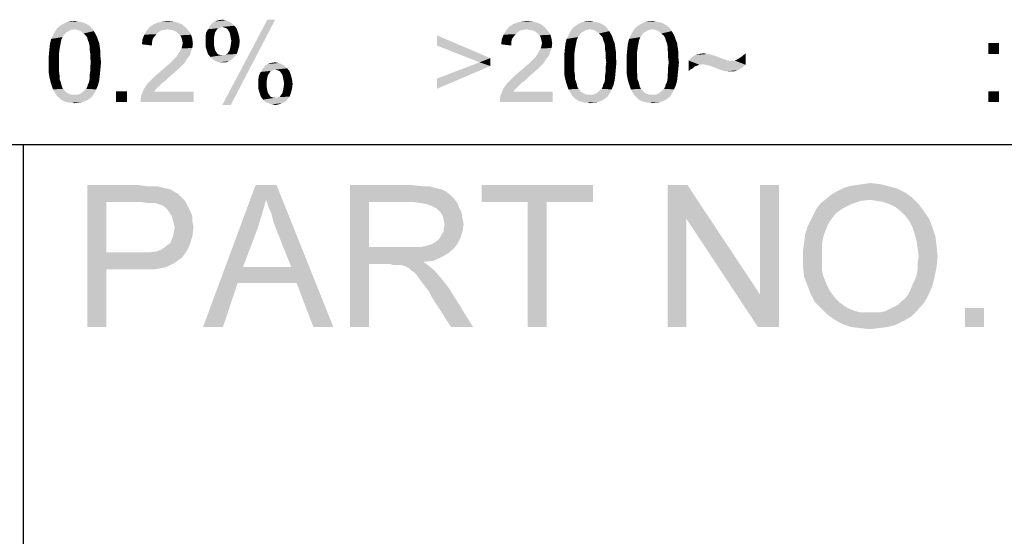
# Model space of a CAD drawing. Extents: x 0 to 841, y 0 to 594.
# Tile 61 of 91: x 743 to 767, y 27 to 40. Entities that reach past the tile are written whole.
import ezdxf

# ---------------------------------------------------------------- set-up
doc = ezdxf.new("R2010")
doc.units = 0
doc.header["$LTSCALE"] = 46.255
doc.header["$MEASUREMENT"] = 0
doc.layers.get('0').update_dxf_attribs({"linetype": 'CONTINUOUS'})

msp = doc.modelspace()

# ---------------------------------------------------------------- linework, layer by layer
at = {"color": 7, "linetype": 'Continuous'}
for p, q in [((601, 37), (814, 37)), ((601, 37), (826, 37)), ((709, 37), (826, 37)), ((743, 37), (743, 22)), ((743, 37), (743, 15))]:
    msp.add_line(p, q, dxfattribs=at)
for points in [[(747.814, 40.065), (747.917, 40.08), (748.006, 40.065)], [(749.221, 40.08), (747.917, 37.976), (749.028, 40.08)], [(747.917, 37.976), (749.221, 40.08), (748.125, 37.976)], [(744.273, 39.843), (743.784, 39.783), (743.843, 39.872)], [(744.273, 39.843), (744.184, 39.828), (743.784, 39.783)], [(744.673, 39.902), (743.843, 39.872), (743.917, 39.931)], [(744.273, 39.843), (743.843, 39.872), (744.673, 39.902)], [(744.554, 39.976), (744.614, 39.946), (743.917, 39.931)], [(744.554, 39.976), (743.917, 39.931), (743.991, 39.976)], [(743.917, 39.931), (744.614, 39.946), (744.673, 39.902)], [(744.421, 40.02), (744.495, 40.006), (743.991, 39.976)], [(744.421, 40.02), (743.991, 39.976), (744.08, 40.02)], [(743.991, 39.976), (744.495, 40.006), (744.554, 39.976)], [(744.347, 40.035), (744.08, 40.02), (744.169, 40.035)], [(744.08, 40.02), (744.347, 40.035), (744.421, 40.02)], [(744.169, 40.035), (744.273, 40.05), (744.347, 40.035)], [(744.273, 39.843), (744.673, 39.902), (744.717, 39.843)], [(744.717, 39.843), (744.347, 39.828), (744.273, 39.843)], [(744.421, 39.798), (744.347, 39.828), (744.717, 39.843)], [(744.421, 39.798), (744.717, 39.843), (744.747, 39.798)], [(747.014, 39.887), (746.051, 39.813), (746.125, 39.902)], [(747.014, 39.887), (746.569, 39.843), (746.051, 39.813)], [(746.569, 39.843), (746.48, 39.828), (746.051, 39.813)], [(746.925, 39.961), (746.125, 39.902), (746.214, 39.961)], [(746.125, 39.902), (746.925, 39.961), (747.014, 39.887)], [(746.821, 40.006), (746.214, 39.961), (746.317, 40.006)], [(746.214, 39.961), (746.821, 40.006), (746.925, 39.961)], [(746.702, 40.035), (746.317, 40.006), (746.436, 40.035)], [(746.317, 40.006), (746.702, 40.035), (746.821, 40.006)], [(746.436, 40.035), (746.569, 40.05), (746.702, 40.035)], [(746.643, 39.828), (746.569, 39.843), (747.014, 39.887)], [(746.717, 39.813), (746.643, 39.828), (747.014, 39.887)], [(746.717, 39.813), (747.014, 39.887), (747.088, 39.798)], [(747.769, 39.813), (747.517, 39.754), (747.562, 39.843)], [(747.917, 39.902), (747.562, 39.843), (747.606, 39.917)], [(747.917, 39.902), (747.873, 39.887), (747.562, 39.843)], [(747.873, 39.887), (747.828, 39.872), (747.562, 39.843)], [(747.828, 39.872), (747.799, 39.857), (747.562, 39.843)], [(747.562, 39.843), (747.799, 39.857), (747.769, 39.813)], [(748.154, 39.991), (748.214, 39.931), (747.606, 39.917)], [(748.154, 39.991), (747.606, 39.917), (747.665, 39.991)], [(747.917, 39.902), (747.606, 39.917), (748.214, 39.931)], [(748.08, 40.035), (747.665, 39.991), (747.725, 40.035)], [(747.665, 39.991), (748.08, 40.035), (748.154, 39.991)], [(748.006, 40.065), (747.725, 40.035), (747.814, 40.065)], [(747.725, 40.035), (748.006, 40.065), (748.08, 40.035)], [(747.962, 39.887), (747.917, 39.902), (748.214, 39.931)], [(748.006, 39.872), (747.962, 39.887), (748.214, 39.931)], [(748.036, 39.857), (748.006, 39.872), (748.214, 39.931)], [(748.036, 39.857), (748.214, 39.931), (748.273, 39.857)], [(748.273, 39.857), (748.065, 39.813), (748.036, 39.857)], [(748.095, 39.769), (748.065, 39.813), (748.273, 39.857)], [(748.095, 39.769), (748.273, 39.857), (748.302, 39.769)], [(755.877, 39.887), (754.914, 39.813), (754.988, 39.902)], [(755.877, 39.887), (755.433, 39.843), (754.914, 39.813)], [(755.433, 39.843), (755.344, 39.828), (754.914, 39.813)], [(755.788, 39.961), (754.988, 39.902), (755.077, 39.961)], [(754.988, 39.902), (755.788, 39.961), (755.877, 39.887)], [(755.685, 40.006), (755.077, 39.961), (755.181, 40.006)], [(755.077, 39.961), (755.685, 40.006), (755.788, 39.961)], [(755.566, 40.035), (755.181, 40.006), (755.3, 40.035)], [(755.181, 40.006), (755.566, 40.035), (755.685, 40.006)], [(755.3, 40.035), (755.433, 40.05), (755.566, 40.035)], [(755.507, 39.828), (755.433, 39.843), (755.877, 39.887)], [(755.581, 39.813), (755.507, 39.828), (755.877, 39.887)], [(755.581, 39.813), (755.877, 39.887), (755.951, 39.798)], [(756.988, 39.843), (756.5, 39.783), (756.559, 39.872)], [(756.988, 39.843), (756.9, 39.828), (756.5, 39.783)], [(757.388, 39.902), (756.559, 39.872), (756.633, 39.931)], [(756.988, 39.843), (756.559, 39.872), (757.388, 39.902)], [(757.27, 39.976), (757.329, 39.946), (756.633, 39.931)], [(757.27, 39.976), (756.633, 39.931), (756.707, 39.976)], [(756.633, 39.931), (757.329, 39.946), (757.388, 39.902)], [(757.137, 40.02), (757.211, 40.006), (756.707, 39.976)], [(757.137, 40.02), (756.707, 39.976), (756.796, 40.02)], [(756.707, 39.976), (757.211, 40.006), (757.27, 39.976)], [(757.062, 40.035), (756.796, 40.02), (756.885, 40.035)], [(756.796, 40.02), (757.062, 40.035), (757.137, 40.02)], [(756.885, 40.035), (756.988, 40.05), (757.062, 40.035)], [(756.988, 39.843), (757.388, 39.902), (757.433, 39.843)], [(757.433, 39.843), (757.062, 39.828), (756.988, 39.843)], [(757.137, 39.798), (757.062, 39.828), (757.433, 39.843)], [(757.137, 39.798), (757.433, 39.843), (757.462, 39.798)], [(758.529, 39.843), (758.04, 39.783), (758.1, 39.872)], [(758.529, 39.843), (758.44, 39.828), (758.04, 39.783)], [(758.929, 39.902), (758.1, 39.872), (758.174, 39.931)], [(758.529, 39.843), (758.1, 39.872), (758.929, 39.902)], [(758.811, 39.976), (758.87, 39.946), (758.174, 39.931)], [(758.811, 39.976), (758.174, 39.931), (758.248, 39.976)], [(758.174, 39.931), (758.87, 39.946), (758.929, 39.902)], [(758.677, 40.02), (758.751, 40.006), (758.248, 39.976)], [(758.677, 40.02), (758.248, 39.976), (758.337, 40.02)], [(758.248, 39.976), (758.751, 40.006), (758.811, 39.976)], [(758.603, 40.035), (758.337, 40.02), (758.425, 40.035)], [(758.337, 40.02), (758.603, 40.035), (758.677, 40.02)], [(758.425, 40.035), (758.529, 40.05), (758.603, 40.035)], [(758.529, 39.843), (758.929, 39.902), (758.974, 39.843)], [(758.974, 39.843), (758.603, 39.828), (758.529, 39.843)], [(758.677, 39.798), (758.603, 39.828), (758.974, 39.843)], [(758.677, 39.798), (758.974, 39.843), (759.003, 39.798)], [(743.947, 39.591), (743.665, 39.487), (743.695, 39.606)], [(744.006, 39.694), (743.976, 39.65), (743.695, 39.606)], [(744.006, 39.694), (743.695, 39.606), (743.739, 39.694)], [(743.695, 39.606), (743.976, 39.65), (743.947, 39.591)], [(744.051, 39.754), (743.739, 39.694), (743.784, 39.783)], [(743.739, 39.694), (744.051, 39.754), (744.006, 39.694)], [(744.184, 39.828), (744.125, 39.798), (743.784, 39.783)], [(743.784, 39.783), (744.125, 39.798), (744.051, 39.754)], [(744.747, 39.798), (744.495, 39.739), (744.421, 39.798)], [(744.495, 39.739), (744.747, 39.798), (744.791, 39.724)], [(744.791, 39.724), (744.554, 39.68), (744.495, 39.739)], [(744.554, 39.68), (744.791, 39.724), (744.821, 39.665)], [(744.821, 39.665), (744.584, 39.635), (744.554, 39.68)], [(744.599, 39.576), (744.584, 39.635), (744.821, 39.665)], [(744.599, 39.576), (744.821, 39.665), (744.851, 39.576)], [(746.243, 39.665), (745.947, 39.591), (745.991, 39.709)], [(746.243, 39.665), (746.199, 39.606), (745.947, 39.591)], [(745.947, 39.591), (746.199, 39.606), (746.184, 39.531)], [(746.406, 39.813), (746.332, 39.769), (745.991, 39.709)], [(746.406, 39.813), (745.991, 39.709), (746.051, 39.813)], [(746.332, 39.769), (746.288, 39.724), (745.991, 39.709)], [(745.991, 39.709), (746.288, 39.724), (746.243, 39.665)], [(746.051, 39.813), (746.48, 39.828), (746.406, 39.813)], [(747.088, 39.798), (746.776, 39.783), (746.717, 39.813)], [(746.836, 39.739), (746.776, 39.783), (747.088, 39.798)], [(746.836, 39.739), (747.088, 39.798), (747.147, 39.709)], [(747.147, 39.709), (746.88, 39.694), (746.836, 39.739)], [(746.91, 39.635), (746.88, 39.694), (747.147, 39.709)], [(746.91, 39.635), (747.147, 39.709), (747.176, 39.606)], [(747.176, 39.606), (746.925, 39.576), (746.91, 39.635)], [(746.939, 39.502), (746.925, 39.576), (747.176, 39.606)], [(746.939, 39.502), (747.176, 39.606), (747.191, 39.487)], [(747.725, 39.709), (747.502, 39.665), (747.517, 39.754)], [(747.502, 39.665), (747.725, 39.709), (747.71, 39.635)], [(747.71, 39.635), (747.502, 39.561), (747.502, 39.665)], [(747.502, 39.561), (747.71, 39.635), (747.71, 39.531)], [(747.769, 39.813), (747.739, 39.769), (747.517, 39.754)], [(747.517, 39.754), (747.739, 39.769), (747.725, 39.709)], [(748.302, 39.769), (748.11, 39.709), (748.095, 39.769)], [(748.11, 39.709), (748.302, 39.769), (748.332, 39.665)], [(748.332, 39.665), (748.125, 39.635), (748.11, 39.709)], [(748.139, 39.561), (748.125, 39.635), (748.332, 39.665)], [(748.139, 39.561), (748.332, 39.665), (748.347, 39.546)], [(753.211, 39.443), (753.211, 39.694), (754.529, 39.131)], [(755.107, 39.665), (754.811, 39.591), (754.855, 39.709)], [(755.107, 39.665), (755.062, 39.606), (754.811, 39.591)], [(754.811, 39.591), (755.062, 39.606), (755.048, 39.531)], [(755.27, 39.813), (755.196, 39.769), (754.855, 39.709)], [(755.27, 39.813), (754.855, 39.709), (754.914, 39.813)], [(755.196, 39.769), (755.151, 39.724), (754.855, 39.709)], [(754.855, 39.709), (755.151, 39.724), (755.107, 39.665)], [(754.914, 39.813), (755.344, 39.828), (755.27, 39.813)], [(755.951, 39.798), (755.64, 39.783), (755.581, 39.813)], [(755.7, 39.739), (755.64, 39.783), (755.951, 39.798)], [(755.7, 39.739), (755.951, 39.798), (756.011, 39.709)], [(756.011, 39.709), (755.744, 39.694), (755.7, 39.739)], [(755.774, 39.635), (755.744, 39.694), (756.011, 39.709)], [(755.774, 39.635), (756.011, 39.709), (756.04, 39.606)], [(756.04, 39.606), (755.788, 39.576), (755.774, 39.635)], [(755.803, 39.502), (755.788, 39.576), (756.04, 39.606)], [(755.803, 39.502), (756.04, 39.606), (756.055, 39.487)], [(756.663, 39.591), (756.381, 39.487), (756.411, 39.606)], [(756.722, 39.694), (756.692, 39.65), (756.411, 39.606)], [(756.722, 39.694), (756.411, 39.606), (756.455, 39.694)], [(756.411, 39.606), (756.692, 39.65), (756.663, 39.591)], [(756.766, 39.754), (756.455, 39.694), (756.5, 39.783)], [(756.455, 39.694), (756.766, 39.754), (756.722, 39.694)], [(756.9, 39.828), (756.84, 39.798), (756.5, 39.783)], [(756.5, 39.783), (756.84, 39.798), (756.766, 39.754)], [(757.462, 39.798), (757.211, 39.739), (757.137, 39.798)], [(757.211, 39.739), (757.462, 39.798), (757.507, 39.724)], [(757.507, 39.724), (757.27, 39.68), (757.211, 39.739)], [(757.27, 39.68), (757.507, 39.724), (757.537, 39.665)], [(757.537, 39.665), (757.3, 39.635), (757.27, 39.68)], [(757.314, 39.576), (757.3, 39.635), (757.537, 39.665)], [(757.314, 39.576), (757.537, 39.665), (757.566, 39.576)], [(758.203, 39.591), (757.922, 39.487), (757.951, 39.606)], [(758.263, 39.694), (758.233, 39.65), (757.951, 39.606)], [(758.263, 39.694), (757.951, 39.606), (757.996, 39.694)], [(757.951, 39.606), (758.233, 39.65), (758.203, 39.591)], [(758.307, 39.754), (757.996, 39.694), (758.04, 39.783)], [(757.996, 39.694), (758.307, 39.754), (758.263, 39.694)], [(758.44, 39.828), (758.381, 39.798), (758.04, 39.783)], [(758.04, 39.783), (758.381, 39.798), (758.307, 39.754)], [(759.003, 39.798), (758.751, 39.739), (758.677, 39.798)], [(758.751, 39.739), (759.003, 39.798), (759.048, 39.724)], [(759.048, 39.724), (758.811, 39.68), (758.751, 39.739)], [(758.811, 39.68), (759.048, 39.724), (759.077, 39.665)], [(759.077, 39.665), (758.84, 39.635), (758.811, 39.68)], [(758.855, 39.576), (758.84, 39.635), (759.077, 39.665)], [(758.855, 39.576), (759.077, 39.665), (759.107, 39.576)], [(743.902, 39.354), (743.888, 39.25), (743.636, 39.191)], [(743.902, 39.354), (743.636, 39.191), (743.651, 39.354)], [(743.917, 39.443), (743.651, 39.354), (743.665, 39.487)], [(743.651, 39.354), (743.917, 39.443), (743.902, 39.354)], [(743.947, 39.591), (743.932, 39.517), (743.665, 39.487)], [(743.665, 39.487), (743.932, 39.517), (743.917, 39.443)], [(744.851, 39.576), (744.628, 39.502), (744.599, 39.576)], [(744.628, 39.502), (744.851, 39.576), (744.88, 39.502)], [(744.88, 39.502), (744.643, 39.428), (744.628, 39.502)], [(744.643, 39.428), (744.88, 39.502), (744.895, 39.398)], [(744.895, 39.398), (744.643, 39.354), (744.643, 39.428)], [(744.643, 39.354), (744.895, 39.398), (744.91, 39.294)], [(744.91, 39.294), (744.658, 39.25), (744.643, 39.354)], [(746.184, 39.531), (745.932, 39.472), (745.947, 39.591)], [(745.932, 39.472), (746.184, 39.531), (746.184, 39.443)], [(746.865, 39.294), (746.91, 39.369), (747.176, 39.383)], [(746.865, 39.294), (747.176, 39.383), (747.132, 39.265)], [(747.176, 39.383), (746.91, 39.369), (746.925, 39.428)], [(747.191, 39.487), (746.925, 39.428), (746.939, 39.502)], [(746.925, 39.428), (747.191, 39.487), (747.176, 39.383)], [(747.71, 39.531), (747.502, 39.428), (747.502, 39.561)], [(747.71, 39.531), (747.71, 39.457), (747.502, 39.428)], [(747.502, 39.428), (747.71, 39.457), (747.725, 39.383)], [(747.725, 39.383), (747.532, 39.324), (747.502, 39.428)], [(747.532, 39.324), (747.725, 39.383), (747.739, 39.324)], [(748.095, 39.324), (748.11, 39.383), (748.332, 39.428)], [(748.095, 39.324), (748.332, 39.428), (748.302, 39.324)], [(748.332, 39.428), (748.11, 39.383), (748.125, 39.457)], [(748.347, 39.546), (748.125, 39.457), (748.139, 39.561)], [(748.125, 39.457), (748.347, 39.546), (748.332, 39.428)], [(754.529, 39.131), (754.263, 39.028), (753.211, 39.443)], [(755.048, 39.531), (754.796, 39.472), (754.811, 39.591)], [(754.796, 39.472), (755.048, 39.531), (755.048, 39.443)], [(755.729, 39.294), (755.774, 39.369), (756.04, 39.383)], [(755.729, 39.294), (756.04, 39.383), (755.996, 39.265)], [(756.04, 39.383), (755.774, 39.369), (755.788, 39.428)], [(756.055, 39.487), (755.788, 39.428), (755.803, 39.502)], [(755.788, 39.428), (756.055, 39.487), (756.04, 39.383)], [(756.618, 39.354), (756.603, 39.25), (756.351, 39.191)], [(756.618, 39.354), (756.351, 39.191), (756.366, 39.354)], [(756.633, 39.443), (756.366, 39.354), (756.381, 39.487)], [(756.366, 39.354), (756.633, 39.443), (756.618, 39.354)], [(756.663, 39.591), (756.648, 39.517), (756.381, 39.487)], [(756.381, 39.487), (756.648, 39.517), (756.633, 39.443)], [(757.566, 39.576), (757.344, 39.502), (757.314, 39.576)], [(757.344, 39.502), (757.566, 39.576), (757.596, 39.502)], [(757.596, 39.502), (757.359, 39.428), (757.344, 39.502)], [(757.359, 39.428), (757.596, 39.502), (757.611, 39.398)], [(757.611, 39.398), (757.359, 39.354), (757.359, 39.428)], [(757.359, 39.354), (757.611, 39.398), (757.625, 39.294)], [(757.625, 39.294), (757.374, 39.25), (757.359, 39.354)], [(758.159, 39.354), (758.144, 39.25), (757.892, 39.191)], [(758.159, 39.354), (757.892, 39.191), (757.907, 39.354)], [(758.174, 39.443), (757.907, 39.354), (757.922, 39.487)], [(757.907, 39.354), (758.174, 39.443), (758.159, 39.354)], [(758.203, 39.591), (758.188, 39.517), (757.922, 39.487)], [(757.922, 39.487), (758.188, 39.517), (758.174, 39.443)], [(759.107, 39.576), (758.885, 39.502), (758.855, 39.576)], [(758.885, 39.502), (759.107, 39.576), (759.137, 39.502)], [(759.137, 39.502), (758.9, 39.428), (758.885, 39.502)], [(758.9, 39.428), (759.137, 39.502), (759.151, 39.398)], [(759.151, 39.398), (758.9, 39.354), (758.9, 39.428)], [(758.9, 39.354), (759.151, 39.398), (759.166, 39.294)], [(759.166, 39.294), (758.914, 39.25), (758.9, 39.354)], [(767.081, 39.502), (766.814, 39.235), (766.814, 39.502)], [(766.814, 39.235), (767.081, 39.502), (767.081, 39.235)], [(743.636, 39.191), (743.888, 39.25), (743.888, 39.146)], [(743.888, 39.146), (743.636, 39.028), (743.636, 39.191)], [(743.636, 39.028), (743.888, 39.146), (743.888, 39.028)], [(744.658, 39.25), (744.91, 39.294), (744.91, 39.161)], [(744.91, 39.161), (744.658, 39.146), (744.658, 39.25)], [(744.673, 39.028), (744.658, 39.146), (744.91, 39.161)], [(744.673, 39.028), (744.91, 39.161), (744.925, 39.028)], [(746.702, 39.087), (746.747, 39.131), (747.073, 39.146)], [(746.702, 39.087), (747.073, 39.146), (747.028, 39.087)], [(747.073, 39.146), (746.747, 39.131), (746.791, 39.176)], [(747.117, 39.206), (746.791, 39.176), (746.821, 39.22)], [(746.791, 39.176), (747.117, 39.206), (747.073, 39.146)], [(747.132, 39.265), (746.821, 39.22), (746.865, 39.294)], [(746.821, 39.22), (747.132, 39.265), (747.117, 39.206)], [(747.739, 39.324), (747.562, 39.235), (747.532, 39.324)], [(747.739, 39.324), (747.769, 39.28), (747.562, 39.235)], [(747.562, 39.235), (747.769, 39.28), (747.799, 39.235)], [(747.799, 39.235), (747.621, 39.161), (747.562, 39.235)], [(747.799, 39.235), (747.828, 39.22), (747.621, 39.161)], [(747.621, 39.161), (747.962, 39.206), (748.273, 39.235)], [(747.621, 39.161), (748.273, 39.235), (748.214, 39.161)], [(747.828, 39.22), (747.873, 39.206), (747.621, 39.161)], [(747.917, 39.206), (747.962, 39.206), (747.621, 39.161)], [(747.873, 39.206), (747.917, 39.206), (747.621, 39.161)], [(748.214, 39.161), (747.68, 39.102), (747.621, 39.161)], [(747.68, 39.102), (748.214, 39.161), (748.154, 39.102)], [(747.962, 39.206), (748.006, 39.22), (748.273, 39.235)], [(748.273, 39.235), (748.006, 39.22), (748.036, 39.235)], [(748.036, 39.235), (748.065, 39.28), (748.302, 39.324)], [(748.036, 39.235), (748.302, 39.324), (748.273, 39.235)], [(748.302, 39.324), (748.065, 39.28), (748.095, 39.324)], [(754.263, 39.028), (754.529, 39.131), (754.529, 38.939)], [(755.566, 39.087), (755.611, 39.131), (755.937, 39.146)], [(755.566, 39.087), (755.937, 39.146), (755.892, 39.087)], [(755.937, 39.146), (755.611, 39.131), (755.655, 39.176)], [(755.981, 39.206), (755.655, 39.176), (755.685, 39.22)], [(755.655, 39.176), (755.981, 39.206), (755.937, 39.146)], [(755.996, 39.265), (755.685, 39.22), (755.729, 39.294)], [(755.685, 39.22), (755.996, 39.265), (755.981, 39.206)], [(756.351, 39.191), (756.603, 39.25), (756.603, 39.146)], [(756.603, 39.146), (756.351, 39.028), (756.351, 39.191)], [(756.351, 39.028), (756.603, 39.146), (756.603, 39.028)], [(757.374, 39.25), (757.625, 39.294), (757.625, 39.161)], [(757.625, 39.161), (757.374, 39.146), (757.374, 39.25)], [(757.388, 39.028), (757.374, 39.146), (757.625, 39.161)], [(757.388, 39.028), (757.625, 39.161), (757.64, 39.028)], [(757.892, 39.191), (758.144, 39.25), (758.144, 39.146)], [(758.144, 39.146), (757.892, 39.028), (757.892, 39.191)], [(757.892, 39.028), (758.144, 39.146), (758.144, 39.028)], [(758.914, 39.25), (759.166, 39.294), (759.166, 39.161)], [(759.166, 39.161), (758.914, 39.146), (758.914, 39.25)], [(758.929, 39.028), (758.914, 39.146), (759.166, 39.161)], [(758.929, 39.028), (759.166, 39.161), (759.181, 39.028)], [(760.218, 39.131), (759.418, 39.072), (759.492, 39.146)], [(760.218, 39.131), (760.263, 39.117), (759.418, 39.072)], [(760.263, 39.117), (760.307, 39.102), (759.418, 39.072)], [(760.011, 39.206), (760.07, 39.191), (759.492, 39.146)], [(760.011, 39.206), (759.492, 39.146), (759.581, 39.206)], [(760.07, 39.191), (760.144, 39.161), (759.492, 39.146)], [(759.492, 39.146), (760.144, 39.161), (760.218, 39.131)], [(759.877, 39.235), (759.966, 39.22), (759.581, 39.206)], [(759.877, 39.235), (759.581, 39.206), (759.685, 39.235)], [(759.581, 39.206), (759.966, 39.22), (760.011, 39.206)], [(759.685, 39.235), (759.788, 39.25), (759.877, 39.235)], [(760.825, 38.969), (760.559, 39.072), (760.648, 39.117)], [(760.825, 38.969), (760.648, 39.117), (760.737, 39.176)], [(760.737, 39.176), (760.825, 39.25), (760.825, 38.969)], [(743.888, 39.028), (743.888, 38.909), (743.636, 38.894)], [(743.888, 39.028), (743.636, 38.894), (743.636, 39.028)], [(743.636, 38.894), (743.888, 38.909), (743.888, 38.806)], [(743.888, 38.806), (743.636, 38.761), (743.636, 38.894)], [(744.925, 39.028), (744.658, 38.909), (744.673, 39.028)], [(744.658, 38.909), (744.925, 39.028), (744.91, 38.865)], [(744.91, 38.865), (744.658, 38.806), (744.658, 38.909)], [(744.658, 38.806), (744.91, 38.865), (744.895, 38.717)], [(746.836, 38.865), (746.376, 38.791), (746.465, 38.865)], [(746.376, 38.791), (746.836, 38.865), (746.732, 38.776)], [(746.465, 38.865), (746.525, 38.924), (746.925, 38.954)], [(746.465, 38.865), (746.925, 38.954), (746.836, 38.865)], [(746.925, 38.954), (746.525, 38.924), (746.599, 38.983)], [(746.984, 39.013), (746.599, 38.983), (746.658, 39.043)], [(746.599, 38.983), (746.984, 39.013), (746.925, 38.954)], [(747.028, 39.087), (746.658, 39.043), (746.702, 39.087)], [(746.658, 39.043), (747.028, 39.087), (746.984, 39.013)], [(748.154, 39.102), (747.754, 39.057), (747.68, 39.102)], [(747.754, 39.057), (748.154, 39.102), (748.08, 39.057)], [(748.08, 39.057), (747.828, 39.028), (747.754, 39.057)], [(747.917, 39.028), (747.828, 39.028), (748.08, 39.057)], [(747.917, 39.028), (748.08, 39.057), (748.006, 39.028)], [(749.221, 38.85), (748.865, 38.791), (748.91, 38.865)], [(749.458, 38.939), (749.517, 38.88), (748.91, 38.865)], [(749.458, 38.939), (748.91, 38.865), (748.969, 38.939)], [(749.221, 38.85), (748.91, 38.865), (749.517, 38.88)], [(749.384, 38.983), (748.969, 38.939), (749.028, 38.983)], [(748.969, 38.939), (749.384, 38.983), (749.458, 38.939)], [(749.31, 39.013), (749.028, 38.983), (749.117, 39.013)], [(749.028, 38.983), (749.31, 39.013), (749.384, 38.983)], [(749.117, 39.013), (749.221, 39.028), (749.31, 39.013)], [(749.265, 38.835), (749.221, 38.85), (749.517, 38.88)], [(749.31, 38.82), (749.265, 38.835), (749.517, 38.88)], [(749.339, 38.806), (749.31, 38.82), (749.517, 38.88)], [(749.339, 38.806), (749.517, 38.88), (749.576, 38.806)], [(754.529, 38.939), (753.211, 38.628), (754.263, 39.028)], [(753.211, 38.628), (754.529, 38.939), (753.211, 38.376)], [(755.7, 38.865), (755.24, 38.791), (755.329, 38.865)], [(755.24, 38.791), (755.7, 38.865), (755.596, 38.776)], [(755.329, 38.865), (755.388, 38.924), (755.788, 38.954)], [(755.329, 38.865), (755.788, 38.954), (755.7, 38.865)], [(755.788, 38.954), (755.388, 38.924), (755.462, 38.983)], [(755.848, 39.013), (755.462, 38.983), (755.522, 39.043)], [(755.462, 38.983), (755.848, 39.013), (755.788, 38.954)], [(755.892, 39.087), (755.522, 39.043), (755.566, 39.087)], [(755.522, 39.043), (755.892, 39.087), (755.848, 39.013)], [(756.603, 39.028), (756.603, 38.909), (756.351, 38.894)], [(756.603, 39.028), (756.351, 38.894), (756.351, 39.028)], [(756.351, 38.894), (756.603, 38.909), (756.603, 38.806)], [(756.603, 38.806), (756.351, 38.761), (756.351, 38.894)], [(757.64, 39.028), (757.374, 38.909), (757.388, 39.028)], [(757.374, 38.909), (757.64, 39.028), (757.625, 38.865)], [(757.625, 38.865), (757.374, 38.806), (757.374, 38.909)], [(757.374, 38.806), (757.625, 38.865), (757.611, 38.717)], [(758.144, 39.028), (758.144, 38.909), (757.892, 38.894)], [(758.144, 39.028), (757.892, 38.894), (757.892, 39.028)], [(757.892, 38.894), (758.144, 38.909), (758.144, 38.806)], [(758.144, 38.806), (757.892, 38.761), (757.892, 38.894)], [(759.181, 39.028), (758.914, 38.909), (758.929, 39.028)], [(758.914, 38.909), (759.181, 39.028), (759.166, 38.865)], [(759.166, 38.865), (758.914, 38.806), (758.914, 38.909)], [(758.914, 38.806), (759.166, 38.865), (759.151, 38.717)], [(760.307, 39.102), (760.337, 39.087), (759.418, 39.072)], [(759.418, 39.072), (760.337, 39.087), (760.366, 39.072)], [(759.418, 39.072), (760.366, 39.072), (759.774, 38.983)], [(759.418, 39.072), (759.774, 38.983), (759.685, 38.969)], [(759.418, 39.072), (759.685, 38.969), (759.566, 38.924)], [(759.418, 39.072), (759.566, 38.924), (759.462, 38.85)], [(759.462, 38.85), (759.418, 38.806), (759.418, 39.072)], [(759.566, 38.924), (759.522, 38.88), (759.462, 38.85)], [(759.685, 38.969), (759.611, 38.939), (759.566, 38.924)], [(759.833, 38.969), (759.774, 38.983), (760.559, 39.072)], [(760.47, 39.072), (760.559, 39.072), (759.774, 38.983)], [(760.366, 39.072), (760.47, 39.072), (759.774, 38.983)], [(760.825, 38.969), (759.833, 38.969), (760.559, 39.072)], [(760.825, 38.969), (759.892, 38.954), (759.833, 38.969)], [(759.966, 38.939), (759.892, 38.954), (760.825, 38.969)], [(760.04, 38.909), (759.966, 38.939), (760.825, 38.969)], [(760.04, 38.909), (760.825, 38.969), (760.737, 38.894)], [(760.737, 38.894), (760.114, 38.88), (760.04, 38.909)], [(760.188, 38.85), (760.114, 38.88), (760.737, 38.894)], [(760.233, 38.835), (760.188, 38.85), (760.737, 38.894)], [(760.233, 38.835), (760.737, 38.894), (760.633, 38.835)], [(743.636, 38.761), (743.888, 38.806), (743.902, 38.702)], [(743.902, 38.702), (743.651, 38.657), (743.636, 38.761)], [(743.651, 38.657), (743.902, 38.702), (743.902, 38.613)], [(743.902, 38.613), (743.68, 38.539), (743.651, 38.657)], [(744.895, 38.717), (744.643, 38.702), (744.658, 38.806)], [(744.643, 38.613), (744.643, 38.702), (744.895, 38.717)], [(744.643, 38.613), (744.895, 38.717), (744.88, 38.583)], [(746.525, 38.583), (746.125, 38.554), (746.199, 38.628)], [(746.614, 38.672), (746.199, 38.628), (746.288, 38.717)], [(746.199, 38.628), (746.614, 38.672), (746.525, 38.583)], [(746.732, 38.776), (746.288, 38.717), (746.376, 38.791)], [(746.288, 38.717), (746.732, 38.776), (746.614, 38.672)], [(749.028, 38.657), (748.806, 38.613), (748.821, 38.702)], [(748.806, 38.613), (749.028, 38.657), (749.014, 38.583)], [(749.073, 38.761), (748.821, 38.702), (748.865, 38.791)], [(749.073, 38.761), (749.043, 38.717), (748.821, 38.702)], [(748.821, 38.702), (749.043, 38.717), (749.028, 38.657)], [(749.221, 38.85), (749.176, 38.835), (748.865, 38.791)], [(749.176, 38.835), (749.132, 38.82), (748.865, 38.791)], [(749.132, 38.82), (749.102, 38.806), (748.865, 38.791)], [(748.865, 38.791), (749.102, 38.806), (749.073, 38.761)], [(749.576, 38.806), (749.369, 38.761), (749.339, 38.806)], [(749.399, 38.717), (749.369, 38.761), (749.576, 38.806)], [(749.399, 38.717), (749.576, 38.806), (749.606, 38.717)], [(749.606, 38.717), (749.414, 38.657), (749.399, 38.717)], [(749.414, 38.657), (749.606, 38.717), (749.636, 38.613)], [(749.636, 38.613), (749.428, 38.583), (749.414, 38.657)], [(755.388, 38.583), (754.988, 38.554), (755.062, 38.628)], [(755.477, 38.672), (755.062, 38.628), (755.151, 38.717)], [(755.062, 38.628), (755.477, 38.672), (755.388, 38.583)], [(755.596, 38.776), (755.151, 38.717), (755.24, 38.791)], [(755.151, 38.717), (755.596, 38.776), (755.477, 38.672)], [(756.351, 38.761), (756.603, 38.806), (756.618, 38.702)], [(756.618, 38.702), (756.366, 38.657), (756.351, 38.761)], [(756.366, 38.657), (756.618, 38.702), (756.618, 38.613)], [(756.618, 38.613), (756.396, 38.539), (756.366, 38.657)], [(757.611, 38.717), (757.359, 38.702), (757.374, 38.806)], [(757.359, 38.613), (757.359, 38.702), (757.611, 38.717)], [(757.359, 38.613), (757.611, 38.717), (757.596, 38.583)], [(757.892, 38.761), (758.144, 38.806), (758.159, 38.702)], [(758.159, 38.702), (757.907, 38.657), (757.892, 38.761)], [(757.907, 38.657), (758.159, 38.702), (758.159, 38.613)], [(758.159, 38.613), (757.937, 38.539), (757.907, 38.657)], [(759.151, 38.717), (758.9, 38.702), (758.914, 38.806)], [(758.9, 38.613), (758.9, 38.702), (759.151, 38.717)], [(758.9, 38.613), (759.151, 38.717), (759.137, 38.583)], [(760.633, 38.835), (760.277, 38.82), (760.233, 38.835)], [(760.351, 38.806), (760.277, 38.82), (760.633, 38.835)], [(760.44, 38.806), (760.351, 38.806), (760.633, 38.835)], [(760.44, 38.806), (760.633, 38.835), (760.544, 38.806)], [(743.68, 38.539), (743.902, 38.613), (743.932, 38.539)], [(743.932, 38.539), (743.71, 38.45), (743.68, 38.539)], [(743.932, 38.539), (743.947, 38.48), (743.71, 38.45)], [(743.71, 38.45), (743.947, 38.48), (743.962, 38.42)], [(743.962, 38.42), (743.739, 38.361), (743.71, 38.45)], [(743.962, 38.42), (743.991, 38.376), (743.739, 38.361)], [(744.554, 38.376), (744.584, 38.42), (744.851, 38.465)], [(744.554, 38.376), (744.851, 38.465), (744.806, 38.361)], [(744.851, 38.465), (744.584, 38.42), (744.599, 38.48)], [(744.599, 38.48), (744.628, 38.539), (744.88, 38.583)], [(744.599, 38.48), (744.88, 38.583), (744.851, 38.465)], [(744.88, 38.583), (744.628, 38.539), (744.643, 38.613)], [(746.376, 38.465), (745.976, 38.361), (746.065, 38.494)], [(746.376, 38.465), (746.332, 38.42), (745.976, 38.361)], [(745.976, 38.361), (746.332, 38.42), (746.273, 38.361)], [(746.436, 38.524), (746.065, 38.494), (746.125, 38.554)], [(746.065, 38.494), (746.436, 38.524), (746.376, 38.465)], [(746.125, 38.554), (746.525, 38.583), (746.436, 38.524)], [(749.014, 38.583), (748.806, 38.509), (748.806, 38.613)], [(748.806, 38.509), (749.014, 38.583), (749.014, 38.48)], [(749.014, 38.48), (748.806, 38.376), (748.806, 38.509)], [(749.014, 38.48), (749.014, 38.406), (748.806, 38.376)], [(748.806, 38.376), (749.014, 38.406), (749.028, 38.331)], [(749.636, 38.376), (749.414, 38.331), (749.428, 38.406)], [(749.443, 38.509), (749.428, 38.583), (749.636, 38.613)], [(749.651, 38.494), (749.428, 38.406), (749.443, 38.509)], [(749.428, 38.406), (749.651, 38.494), (749.636, 38.376)], [(749.443, 38.509), (749.636, 38.613), (749.651, 38.494)], [(755.24, 38.465), (754.84, 38.361), (754.929, 38.494)], [(755.24, 38.465), (755.196, 38.42), (754.84, 38.361)], [(754.84, 38.361), (755.196, 38.42), (755.137, 38.361)], [(755.3, 38.524), (754.929, 38.494), (754.988, 38.554)], [(754.929, 38.494), (755.3, 38.524), (755.24, 38.465)], [(754.988, 38.554), (755.388, 38.583), (755.3, 38.524)], [(756.396, 38.539), (756.618, 38.613), (756.648, 38.539)], [(756.648, 38.539), (756.425, 38.45), (756.396, 38.539)], [(756.648, 38.539), (756.663, 38.48), (756.425, 38.45)], [(756.425, 38.45), (756.663, 38.48), (756.677, 38.42)], [(756.677, 38.42), (756.455, 38.361), (756.425, 38.45)], [(756.677, 38.42), (756.707, 38.376), (756.455, 38.361)], [(757.27, 38.376), (757.3, 38.42), (757.566, 38.465)], [(757.27, 38.376), (757.566, 38.465), (757.522, 38.361)], [(757.566, 38.465), (757.3, 38.42), (757.314, 38.48)], [(757.314, 38.48), (757.344, 38.539), (757.596, 38.583)], [(757.314, 38.48), (757.596, 38.583), (757.566, 38.465)], [(757.596, 38.583), (757.344, 38.539), (757.359, 38.613)], [(757.937, 38.539), (758.159, 38.613), (758.188, 38.539)], [(758.188, 38.539), (757.966, 38.45), (757.937, 38.539)], [(758.188, 38.539), (758.203, 38.48), (757.966, 38.45)], [(757.966, 38.45), (758.203, 38.48), (758.218, 38.42)], [(758.218, 38.42), (757.996, 38.361), (757.966, 38.45)], [(758.218, 38.42), (758.248, 38.376), (757.996, 38.361)], [(758.811, 38.376), (758.84, 38.42), (759.107, 38.465)], [(758.811, 38.376), (759.107, 38.465), (759.062, 38.361)], [(759.107, 38.465), (758.84, 38.42), (758.855, 38.48)], [(758.855, 38.48), (758.885, 38.539), (759.137, 38.583)], [(758.855, 38.48), (759.137, 38.583), (759.107, 38.465)], [(759.137, 38.583), (758.885, 38.539), (758.9, 38.613)], [(743.739, 38.361), (743.991, 38.376), (744.051, 38.302)], [(744.051, 38.302), (743.784, 38.287), (743.739, 38.361)], [(743.784, 38.287), (744.051, 38.302), (744.125, 38.257)], [(744.125, 38.257), (743.828, 38.213), (743.784, 38.287)], [(744.125, 38.257), (744.199, 38.228), (743.828, 38.213)], [(744.273, 38.228), (744.347, 38.228), (743.828, 38.213)], [(744.199, 38.228), (744.273, 38.228), (743.828, 38.213)], [(744.702, 38.183), (743.828, 38.213), (744.347, 38.228)], [(744.702, 38.183), (743.873, 38.169), (743.828, 38.213)], [(743.917, 38.124), (743.873, 38.169), (744.702, 38.183)], [(743.917, 38.124), (744.702, 38.183), (744.628, 38.124)], [(744.347, 38.228), (744.421, 38.257), (744.762, 38.272)], [(744.347, 38.228), (744.762, 38.272), (744.702, 38.183)], [(744.762, 38.272), (744.421, 38.257), (744.495, 38.317)], [(744.806, 38.361), (744.495, 38.317), (744.554, 38.376)], [(744.495, 38.317), (744.806, 38.361), (744.762, 38.272)], [(745.562, 38.317), (745.295, 38.05), (745.295, 38.317)], [(745.295, 38.05), (745.562, 38.317), (745.562, 38.05)], [(745.902, 38.139), (745.917, 38.213), (747.206, 38.302)], [(745.902, 38.05), (745.902, 38.139), (747.206, 38.302)], [(745.902, 38.05), (747.206, 38.302), (747.206, 38.05)], [(746.273, 38.361), (746.228, 38.302), (745.917, 38.213)], [(746.273, 38.361), (745.917, 38.213), (745.976, 38.361)], [(746.228, 38.302), (747.206, 38.302), (745.917, 38.213)], [(749.028, 38.331), (748.836, 38.272), (748.806, 38.376)], [(748.836, 38.272), (749.028, 38.331), (749.043, 38.272)], [(749.043, 38.272), (748.865, 38.183), (748.836, 38.272)], [(749.043, 38.272), (749.073, 38.228), (748.865, 38.183)], [(748.865, 38.183), (749.073, 38.228), (749.102, 38.183)], [(749.102, 38.183), (748.925, 38.109), (748.865, 38.183)], [(749.102, 38.183), (749.132, 38.169), (748.925, 38.109)], [(748.925, 38.109), (749.265, 38.154), (749.576, 38.183)], [(748.925, 38.109), (749.576, 38.183), (749.517, 38.109)], [(749.132, 38.169), (749.176, 38.154), (748.925, 38.109)], [(749.221, 38.154), (749.265, 38.154), (748.925, 38.109)], [(749.176, 38.154), (749.221, 38.154), (748.925, 38.109)], [(749.265, 38.154), (749.31, 38.169), (749.576, 38.183)], [(749.576, 38.183), (749.31, 38.169), (749.339, 38.183)], [(749.339, 38.183), (749.369, 38.228), (749.606, 38.272)], [(749.339, 38.183), (749.606, 38.272), (749.576, 38.183)], [(749.606, 38.272), (749.369, 38.228), (749.399, 38.272)], [(749.399, 38.272), (749.414, 38.331), (749.636, 38.376)], [(749.399, 38.272), (749.636, 38.376), (749.606, 38.272)], [(754.766, 38.139), (754.781, 38.213), (756.07, 38.302)], [(754.766, 38.05), (754.766, 38.139), (756.07, 38.302)], [(754.766, 38.05), (756.07, 38.302), (756.07, 38.05)], [(755.137, 38.361), (755.092, 38.302), (754.781, 38.213)], [(755.137, 38.361), (754.781, 38.213), (754.84, 38.361)], [(755.092, 38.302), (756.07, 38.302), (754.781, 38.213)], [(756.455, 38.361), (756.707, 38.376), (756.766, 38.302)], [(756.766, 38.302), (756.5, 38.287), (756.455, 38.361)], [(756.5, 38.287), (756.766, 38.302), (756.84, 38.257)], [(756.84, 38.257), (756.544, 38.213), (756.5, 38.287)], [(756.84, 38.257), (756.914, 38.228), (756.544, 38.213)], [(756.988, 38.228), (757.062, 38.228), (756.544, 38.213)], [(756.914, 38.228), (756.988, 38.228), (756.544, 38.213)], [(757.418, 38.183), (756.544, 38.213), (757.062, 38.228)], [(757.418, 38.183), (756.588, 38.169), (756.544, 38.213)], [(756.633, 38.124), (756.588, 38.169), (757.418, 38.183)], [(756.633, 38.124), (757.418, 38.183), (757.344, 38.124)], [(757.062, 38.228), (757.137, 38.257), (757.477, 38.272)], [(757.062, 38.228), (757.477, 38.272), (757.418, 38.183)], [(757.477, 38.272), (757.137, 38.257), (757.211, 38.317)], [(757.522, 38.361), (757.211, 38.317), (757.27, 38.376)], [(757.211, 38.317), (757.522, 38.361), (757.477, 38.272)], [(757.996, 38.361), (758.248, 38.376), (758.307, 38.302)], [(758.307, 38.302), (758.04, 38.287), (757.996, 38.361)], [(758.04, 38.287), (758.307, 38.302), (758.381, 38.257)], [(758.381, 38.257), (758.085, 38.213), (758.04, 38.287)], [(758.381, 38.257), (758.455, 38.228), (758.085, 38.213)], [(758.529, 38.228), (758.603, 38.228), (758.085, 38.213)], [(758.455, 38.228), (758.529, 38.228), (758.085, 38.213)], [(758.959, 38.183), (758.085, 38.213), (758.603, 38.228)], [(758.959, 38.183), (758.129, 38.169), (758.085, 38.213)], [(758.174, 38.124), (758.129, 38.169), (758.959, 38.183)], [(758.174, 38.124), (758.959, 38.183), (758.885, 38.124)], [(758.603, 38.228), (758.677, 38.257), (759.018, 38.272)], [(758.603, 38.228), (759.018, 38.272), (758.959, 38.183)], [(759.018, 38.272), (758.677, 38.257), (758.751, 38.317)], [(759.062, 38.361), (758.751, 38.317), (758.811, 38.376)], [(758.751, 38.317), (759.062, 38.361), (759.018, 38.272)], [(767.081, 38.317), (766.814, 38.05), (766.814, 38.317)], [(766.814, 38.05), (767.081, 38.317), (767.081, 38.05)], [(744.628, 38.124), (743.962, 38.094), (743.917, 38.124)], [(743.962, 38.094), (744.628, 38.124), (744.554, 38.08)], [(744.554, 38.08), (744.021, 38.065), (743.962, 38.094)], [(744.08, 38.05), (744.021, 38.065), (744.554, 38.08)], [(744.08, 38.05), (744.554, 38.08), (744.465, 38.05)], [(744.465, 38.05), (744.139, 38.035), (744.08, 38.05)], [(744.199, 38.035), (744.139, 38.035), (744.465, 38.05)], [(744.199, 38.035), (744.465, 38.05), (744.376, 38.035)], [(744.376, 38.035), (744.273, 38.02), (744.199, 38.035)], [(749.517, 38.109), (748.984, 38.05), (748.925, 38.109)], [(748.984, 38.05), (749.517, 38.109), (749.458, 38.05)], [(749.458, 38.05), (749.058, 38.02), (748.984, 38.05)], [(749.058, 38.02), (749.458, 38.05), (749.384, 38.02)], [(749.384, 38.02), (749.132, 37.991), (749.058, 38.02)], [(749.132, 37.991), (749.384, 38.02), (749.31, 37.991)], [(749.31, 37.991), (749.221, 37.976), (749.132, 37.991)], [(757.344, 38.124), (756.677, 38.094), (756.633, 38.124)], [(756.677, 38.094), (757.344, 38.124), (757.27, 38.08)], [(757.27, 38.08), (756.737, 38.065), (756.677, 38.094)], [(756.796, 38.05), (756.737, 38.065), (757.27, 38.08)], [(756.796, 38.05), (757.27, 38.08), (757.181, 38.05)], [(757.181, 38.05), (756.855, 38.035), (756.796, 38.05)], [(756.914, 38.035), (756.855, 38.035), (757.181, 38.05)], [(756.914, 38.035), (757.181, 38.05), (757.092, 38.035)], [(757.092, 38.035), (756.988, 38.02), (756.914, 38.035)], [(758.885, 38.124), (758.218, 38.094), (758.174, 38.124)], [(758.218, 38.094), (758.885, 38.124), (758.811, 38.08)], [(758.811, 38.08), (758.277, 38.065), (758.218, 38.094)], [(758.337, 38.05), (758.277, 38.065), (758.811, 38.08)], [(758.337, 38.05), (758.811, 38.08), (758.722, 38.05)], [(758.722, 38.05), (758.396, 38.035), (758.337, 38.05)], [(758.455, 38.035), (758.396, 38.035), (758.722, 38.05)], [(758.455, 38.035), (758.722, 38.05), (758.633, 38.035)], [(758.633, 38.035), (758.529, 38.02), (758.455, 38.035)], [(744.589, 36), (745.859, 36), (745.056, 35.585)], [(745.056, 35.585), (744.589, 32.5), (744.589, 36)], [(745.859, 36), (746.041, 35.974), (745.056, 35.585)], [(746.3, 35.974), (746.404, 35.948), (745.056, 35.585)], [(746.17, 35.974), (746.3, 35.974), (745.056, 35.585)], [(746.041, 35.974), (746.17, 35.974), (745.056, 35.585)], [(748.996, 35.637), (747.441, 32.5), (748.737, 36)], [(748.737, 36), (749.256, 36), (748.996, 35.637)], [(749.048, 35.481), (748.996, 35.637), (749.256, 36)], [(749.126, 35.3), (749.048, 35.481), (749.256, 36)], [(749.178, 35.093), (749.126, 35.3), (749.256, 36)], [(749.256, 34.885), (749.178, 35.093), (749.256, 36)], [(749.619, 33.978), (749.256, 34.885), (749.256, 36)], [(749.748, 33.589), (749.619, 33.978), (749.256, 36)], [(750.163, 32.5), (749.748, 33.589), (749.256, 36)], [(750.163, 32.5), (749.256, 36), (750.656, 32.5)], [(751.07, 36), (752.6, 36), (751.537, 35.585)], [(751.537, 35.585), (751.07, 32.5), (751.07, 36)], [(752.6, 36), (752.833, 35.974), (751.537, 35.585)], [(753.015, 35.974), (753.196, 35.922), (751.537, 35.585)], [(752.833, 35.974), (753.015, 35.974), (751.537, 35.585)], [(757.059, 36), (754.311, 35.585), (754.311, 36)], [(755.452, 35.585), (754.311, 35.585), (757.059, 36)], [(755.919, 35.585), (755.452, 35.585), (757.059, 36)], [(755.919, 35.585), (757.059, 36), (757.059, 35.585)], [(759.393, 36), (759.367, 35.17), (758.9, 32.5)], [(759.393, 36), (758.9, 32.5), (758.9, 36)], [(759.367, 35.17), (759.393, 36), (761.181, 33.304)], [(761.13, 32.5), (761.181, 33.304), (761.648, 36)], [(761.13, 32.5), (761.648, 36), (761.648, 32.5)], [(761.648, 36), (761.181, 33.304), (761.181, 36)], [(764.344, 35.974), (763.23, 35.922), (763.385, 35.974)], [(763.23, 35.922), (764.344, 35.974), (764.552, 35.922)], [(763.385, 35.974), (763.541, 36), (764.137, 36.026)], [(763.385, 35.974), (764.137, 36.026), (764.344, 35.974)], [(764.137, 36.026), (763.541, 36), (763.722, 36.026)], [(763.722, 36.026), (763.904, 36.052), (764.137, 36.026)], [(746.404, 35.948), (746.507, 35.922), (745.056, 35.585)], [(746.507, 35.922), (746.637, 35.896), (745.056, 35.585)], [(746.637, 35.896), (746.715, 35.844), (745.056, 35.585)], [(746.715, 35.844), (746.819, 35.793), (745.056, 35.585)], [(746.819, 35.793), (746.896, 35.715), (745.056, 35.585)], [(746.896, 35.715), (746.974, 35.637), (745.056, 35.585)], [(753.196, 35.922), (753.326, 35.896), (751.537, 35.585)], [(753.326, 35.896), (753.43, 35.844), (751.537, 35.585)], [(753.43, 35.844), (753.533, 35.767), (751.537, 35.585)], [(753.533, 35.767), (753.637, 35.663), (751.537, 35.585)], [(764.941, 35.689), (762.815, 35.663), (762.944, 35.767)], [(764.759, 35.819), (762.944, 35.767), (763.074, 35.844)], [(762.944, 35.767), (764.759, 35.819), (764.941, 35.689)], [(764.552, 35.922), (763.074, 35.844), (763.23, 35.922)], [(763.074, 35.844), (764.552, 35.922), (764.759, 35.819)], [(745.056, 35.585), (745.056, 34.341), (744.589, 32.5)], [(745.911, 35.585), (745.056, 35.585), (746.974, 35.637)], [(746.067, 35.559), (745.911, 35.585), (746.974, 35.637)], [(746.17, 35.559), (746.067, 35.559), (746.974, 35.637)], [(746.274, 35.559), (746.17, 35.559), (746.974, 35.637)], [(746.274, 35.559), (746.974, 35.637), (747.026, 35.559)], [(747.026, 35.559), (746.326, 35.533), (746.274, 35.559)], [(746.43, 35.507), (746.326, 35.533), (747.026, 35.559)], [(746.507, 35.456), (746.43, 35.507), (747.026, 35.559)], [(746.507, 35.456), (747.026, 35.559), (747.078, 35.456)], [(748.996, 35.637), (748.893, 35.274), (747.441, 32.5)], [(751.537, 35.585), (751.537, 34.47), (751.07, 32.5)], [(752.626, 35.585), (751.537, 35.585), (753.637, 35.663)], [(752.807, 35.559), (752.626, 35.585), (753.637, 35.663)], [(752.807, 35.559), (753.637, 35.663), (753.715, 35.559)], [(753.715, 35.559), (752.963, 35.533), (752.807, 35.559)], [(753.093, 35.481), (752.963, 35.533), (753.715, 35.559)], [(753.196, 35.43), (753.093, 35.481), (753.715, 35.559)], [(753.196, 35.43), (753.715, 35.559), (753.767, 35.43)], [(755.919, 35.585), (755.452, 32.5), (755.452, 35.585)], [(755.452, 32.5), (755.919, 35.585), (755.919, 32.5)], [(763.437, 35.533), (762.581, 35.43), (762.685, 35.559)], [(762.581, 35.43), (763.437, 35.533), (763.23, 35.43)], [(763.904, 35.637), (762.685, 35.559), (762.815, 35.663)], [(763.904, 35.637), (763.67, 35.611), (762.685, 35.559)], [(762.685, 35.559), (763.67, 35.611), (763.437, 35.533)], [(763.904, 35.637), (762.815, 35.663), (764.941, 35.689)], [(764.059, 35.611), (763.904, 35.637), (764.941, 35.689)], [(764.215, 35.585), (764.059, 35.611), (764.941, 35.689)], [(764.37, 35.533), (764.215, 35.585), (764.941, 35.689)], [(764.37, 35.533), (764.941, 35.689), (765.096, 35.533)], [(765.096, 35.533), (764.526, 35.456), (764.37, 35.533)], [(764.656, 35.352), (764.526, 35.456), (765.096, 35.533)], [(764.656, 35.352), (765.096, 35.533), (765.226, 35.352)], [(747.078, 35.456), (746.559, 35.404), (746.507, 35.456)], [(746.559, 35.404), (747.078, 35.456), (747.13, 35.352)], [(747.13, 35.352), (746.611, 35.326), (746.559, 35.404)], [(746.663, 35.248), (746.611, 35.326), (747.13, 35.352)], [(746.663, 35.248), (747.13, 35.352), (747.181, 35.222)], [(747.181, 35.222), (746.689, 35.17), (746.663, 35.248)], [(746.689, 35.17), (747.181, 35.222), (747.181, 35.093)], [(748.893, 35.274), (748.789, 34.937), (747.441, 32.5)], [(753.767, 35.43), (753.3, 35.326), (753.196, 35.43)], [(753.3, 35.326), (753.767, 35.43), (753.819, 35.326)], [(753.819, 35.326), (753.352, 35.248), (753.3, 35.326)], [(753.352, 35.248), (753.819, 35.326), (753.844, 35.17)], [(753.844, 35.17), (753.378, 35.144), (753.352, 35.248)], [(762.97, 35.196), (762.426, 35.119), (762.504, 35.274)], [(763.23, 35.43), (763.048, 35.3), (762.504, 35.274)], [(763.23, 35.43), (762.504, 35.274), (762.581, 35.43)], [(762.504, 35.274), (763.048, 35.3), (762.97, 35.196)], [(765.226, 35.352), (764.759, 35.248), (764.656, 35.352)], [(764.759, 35.248), (765.226, 35.352), (765.356, 35.17)], [(765.356, 35.17), (764.863, 35.119), (764.759, 35.248)], [(747.181, 35.093), (746.715, 35.067), (746.689, 35.17)], [(746.715, 35.067), (747.181, 35.093), (747.207, 34.989)], [(747.207, 34.989), (746.741, 34.963), (746.715, 35.067)], [(746.715, 34.807), (746.741, 34.963), (747.207, 34.989)], [(746.715, 34.807), (747.207, 34.989), (747.181, 34.756)], [(753.378, 35.144), (753.844, 35.17), (753.87, 35.041)], [(753.87, 35.041), (753.404, 35.015), (753.378, 35.144)], [(753.378, 34.937), (753.404, 35.015), (753.87, 35.041)], [(753.378, 34.859), (753.378, 34.937), (753.87, 35.041)], [(753.378, 34.859), (753.87, 35.041), (753.844, 34.859)], [(758.9, 32.5), (759.367, 35.17), (759.367, 32.5)], [(761.181, 33.304), (761.13, 32.5), (759.367, 35.17)], [(762.893, 35.093), (762.348, 34.963), (762.426, 35.119)], [(762.893, 35.093), (762.841, 34.989), (762.348, 34.963)], [(762.348, 34.963), (762.841, 34.989), (762.789, 34.859)], [(762.426, 35.119), (762.97, 35.196), (762.893, 35.093)], [(764.941, 34.963), (764.863, 35.119), (765.356, 35.17)], [(764.941, 34.963), (765.356, 35.17), (765.433, 34.963)], [(746.637, 34.574), (746.689, 34.704), (747.181, 34.756)], [(746.637, 34.574), (747.181, 34.756), (747.13, 34.574)], [(747.181, 34.756), (746.689, 34.704), (746.715, 34.807)], [(748.789, 34.937), (748.426, 33.978), (747.441, 32.5)], [(753.3, 34.73), (753.326, 34.781), (753.844, 34.859)], [(753.3, 34.73), (753.844, 34.859), (753.793, 34.704)], [(753.844, 34.859), (753.326, 34.781), (753.378, 34.859)], [(762.737, 34.704), (762.27, 34.6), (762.296, 34.781)], [(762.789, 34.859), (762.296, 34.781), (762.348, 34.963)], [(762.296, 34.781), (762.789, 34.859), (762.737, 34.704)], [(765.433, 34.963), (764.993, 34.807), (764.941, 34.963)], [(764.993, 34.807), (765.433, 34.963), (765.511, 34.73)], [(765.511, 34.73), (765.044, 34.626), (764.993, 34.807)], [(746.43, 34.419), (746.533, 34.496), (747.13, 34.574)], [(746.43, 34.419), (747.13, 34.574), (747.052, 34.393)], [(747.13, 34.574), (746.533, 34.496), (746.637, 34.574)], [(752.807, 34.47), (752.911, 34.496), (753.715, 34.548)], [(752.807, 34.47), (753.715, 34.548), (753.611, 34.419)], [(752.911, 34.496), (753.015, 34.522), (753.715, 34.548)], [(753.715, 34.548), (753.015, 34.522), (753.093, 34.548)], [(753.093, 34.548), (753.17, 34.6), (753.793, 34.704)], [(753.093, 34.548), (753.793, 34.704), (753.715, 34.548)], [(753.17, 34.6), (753.248, 34.652), (753.793, 34.704)], [(753.793, 34.704), (753.248, 34.652), (753.3, 34.73)], [(762.711, 34.548), (762.244, 34.393), (762.27, 34.6)], [(762.244, 34.393), (762.711, 34.548), (762.711, 34.367)], [(762.27, 34.6), (762.737, 34.704), (762.711, 34.548)], [(765.044, 34.626), (765.511, 34.73), (765.537, 34.496)], [(765.537, 34.496), (765.07, 34.444), (765.044, 34.626)], [(765.096, 34.237), (765.07, 34.444), (765.537, 34.496)], [(765.096, 34.237), (765.537, 34.496), (765.563, 34.237)], [(745.056, 34.341), (745.056, 33.926), (744.589, 32.5)], [(746.119, 34.341), (746.922, 34.211), (745.056, 33.926)], [(745.911, 34.341), (746.119, 34.341), (745.056, 33.926)], [(745.056, 34.341), (745.911, 34.341), (745.056, 33.926)], [(746.119, 34.341), (746.3, 34.367), (747.052, 34.393)], [(746.119, 34.341), (747.052, 34.393), (746.922, 34.211)], [(747.052, 34.393), (746.3, 34.367), (746.43, 34.419)], [(751.537, 34.47), (751.537, 34.056), (751.07, 32.5)], [(752.807, 34.47), (753.611, 34.419), (751.537, 34.056)], [(752.678, 34.47), (752.807, 34.47), (751.537, 34.056)], [(752.522, 34.47), (752.678, 34.47), (751.537, 34.056)], [(751.537, 34.47), (752.522, 34.47), (751.537, 34.056)], [(753.611, 34.419), (753.481, 34.315), (751.537, 34.056)], [(753.481, 34.315), (753.3, 34.211), (751.537, 34.056)], [(762.711, 34.367), (762.244, 34.185), (762.244, 34.393)], [(762.244, 34.185), (762.711, 34.367), (762.711, 34.185)], [(746.922, 34.211), (746.844, 34.159), (745.056, 33.926)], [(746.844, 34.159), (746.741, 34.081), (745.056, 33.926)], [(746.741, 34.081), (746.637, 34.03), (745.056, 33.926)], [(746.637, 34.03), (746.533, 33.978), (745.056, 33.926)], [(751.07, 32.5), (751.537, 34.056), (751.537, 32.5)], [(753.3, 34.211), (753.119, 34.133), (751.537, 34.056)], [(753.119, 34.133), (752.885, 34.107), (751.537, 34.056)], [(752.056, 34.056), (751.537, 34.056), (752.885, 34.107)], [(752.133, 34.03), (752.056, 34.056), (752.885, 34.107)], [(752.211, 34.03), (752.133, 34.03), (752.885, 34.107)], [(752.263, 34.03), (752.211, 34.03), (752.885, 34.107)], [(752.315, 34.03), (752.263, 34.03), (752.885, 34.107)], [(752.419, 34.004), (752.315, 34.03), (752.885, 34.107)], [(752.419, 34.004), (752.885, 34.107), (753.015, 34.004)], [(762.711, 34.185), (762.711, 34.03), (762.244, 33.978)], [(762.711, 34.185), (762.244, 33.978), (762.244, 34.185)], [(762.244, 33.978), (762.711, 34.03), (762.711, 33.9)], [(765.563, 34.237), (765.07, 34.081), (765.096, 34.237)], [(765.07, 34.081), (765.563, 34.237), (765.537, 33.978)], [(765.537, 33.978), (765.07, 33.926), (765.07, 34.081)], [(744.589, 32.5), (745.056, 33.926), (745.056, 32.5)], [(746.533, 33.978), (746.404, 33.952), (745.056, 33.926)], [(745.911, 33.926), (745.056, 33.926), (746.404, 33.952)], [(746.093, 33.926), (745.911, 33.926), (746.404, 33.952)], [(746.093, 33.926), (746.404, 33.952), (746.248, 33.926)], [(748.426, 33.978), (748.296, 33.589), (747.441, 32.5)], [(748.426, 33.978), (749.619, 33.978), (748.296, 33.589)], [(749.748, 33.589), (748.296, 33.589), (749.619, 33.978)], [(753.015, 34.004), (752.522, 33.952), (752.419, 34.004)], [(752.574, 33.9), (752.522, 33.952), (753.015, 34.004)], [(752.574, 33.9), (753.015, 34.004), (753.144, 33.9)], [(753.144, 33.9), (752.652, 33.848), (752.574, 33.9)], [(752.704, 33.796), (752.652, 33.848), (753.144, 33.9)], [(752.756, 33.719), (752.704, 33.796), (753.144, 33.9)], [(752.756, 33.719), (753.144, 33.9), (753.326, 33.693)], [(762.711, 33.9), (762.27, 33.744), (762.244, 33.978)], [(762.711, 33.9), (762.737, 33.77), (762.27, 33.744)], [(762.27, 33.744), (762.737, 33.77), (762.789, 33.641)], [(765.485, 33.719), (764.993, 33.641), (765.044, 33.77)], [(765.044, 33.77), (765.07, 33.926), (765.537, 33.978)], [(765.044, 33.77), (765.537, 33.978), (765.485, 33.719)], [(747.441, 32.5), (748.296, 33.589), (747.933, 32.5)], [(753.326, 33.693), (752.833, 33.615), (752.756, 33.719)], [(752.911, 33.511), (752.833, 33.615), (753.326, 33.693)], [(752.911, 33.511), (753.326, 33.693), (753.507, 33.459)], [(762.789, 33.641), (762.348, 33.537), (762.27, 33.744)], [(762.348, 33.537), (762.789, 33.641), (762.841, 33.511)], [(762.841, 33.511), (762.426, 33.33), (762.348, 33.537)], [(765.433, 33.511), (764.889, 33.407), (764.941, 33.537)], [(764.941, 33.537), (764.993, 33.641), (765.485, 33.719)], [(764.941, 33.537), (765.485, 33.719), (765.433, 33.511)], [(753.507, 33.459), (753.015, 33.381), (752.911, 33.511)], [(753.093, 33.226), (753.015, 33.381), (753.507, 33.459)], [(753.559, 32.5), (753.093, 33.226), (753.507, 33.459)], [(753.559, 32.5), (753.507, 33.459), (754.104, 32.5)], [(762.841, 33.511), (762.893, 33.407), (762.426, 33.33)], [(762.426, 33.33), (762.893, 33.407), (762.97, 33.304)], [(762.97, 33.304), (762.53, 33.122), (762.426, 33.33)], [(762.97, 33.304), (763.048, 33.2), (762.53, 33.122)], [(765.33, 33.278), (764.759, 33.2), (764.837, 33.304)], [(764.837, 33.304), (764.889, 33.407), (765.433, 33.511)], [(764.837, 33.304), (765.433, 33.511), (765.33, 33.278)], [(762.53, 33.122), (763.048, 33.2), (763.126, 33.122)], [(763.126, 33.122), (762.685, 32.967), (762.53, 33.122)], [(763.126, 33.122), (763.23, 33.044), (762.685, 32.967)], [(763.23, 33.044), (763.307, 32.993), (762.685, 32.967)], [(764.37, 32.941), (764.474, 32.993), (765.226, 33.096)], [(764.37, 32.941), (765.226, 33.096), (765.07, 32.915)], [(764.474, 32.993), (764.578, 33.044), (765.226, 33.096)], [(765.226, 33.096), (764.578, 33.044), (764.656, 33.122)], [(764.656, 33.122), (764.759, 33.2), (765.33, 33.278)], [(764.656, 33.122), (765.33, 33.278), (765.226, 33.096)], [(762.685, 32.967), (763.307, 32.993), (763.411, 32.941)], [(763.411, 32.941), (762.841, 32.811), (762.685, 32.967)], [(763.411, 32.941), (763.541, 32.889), (762.841, 32.811)], [(763.541, 32.889), (763.644, 32.863), (762.841, 32.811)], [(764.007, 32.863), (764.137, 32.863), (762.841, 32.811)], [(763.878, 32.863), (764.007, 32.863), (762.841, 32.811)], [(763.774, 32.863), (763.878, 32.863), (762.841, 32.811)], [(763.644, 32.863), (763.774, 32.863), (762.841, 32.811)], [(764.915, 32.759), (762.841, 32.811), (764.137, 32.863)], [(764.915, 32.759), (763.022, 32.681), (762.841, 32.811)], [(764.137, 32.863), (764.267, 32.889), (765.07, 32.915)], [(764.137, 32.863), (765.07, 32.915), (764.915, 32.759)], [(765.07, 32.915), (764.267, 32.889), (764.37, 32.941)], [(766.704, 32.967), (766.237, 32.5), (766.237, 32.967)], [(766.237, 32.5), (766.704, 32.967), (766.704, 32.5)], [(763.022, 32.681), (764.915, 32.759), (764.733, 32.656)], [(764.733, 32.656), (763.204, 32.578), (763.022, 32.681)], [(763.204, 32.578), (764.733, 32.656), (764.526, 32.552)], [(764.526, 32.552), (763.437, 32.5), (763.204, 32.578)], [(763.437, 32.5), (764.526, 32.552), (764.319, 32.5)], [(764.319, 32.5), (763.644, 32.474), (763.437, 32.5)], [(763.644, 32.474), (764.319, 32.5), (764.111, 32.474)], [(764.111, 32.474), (763.904, 32.448), (763.644, 32.474)]]:
    msp.add_solid(points, dxfattribs=at)

doc.saveas('drawing.dxf')
